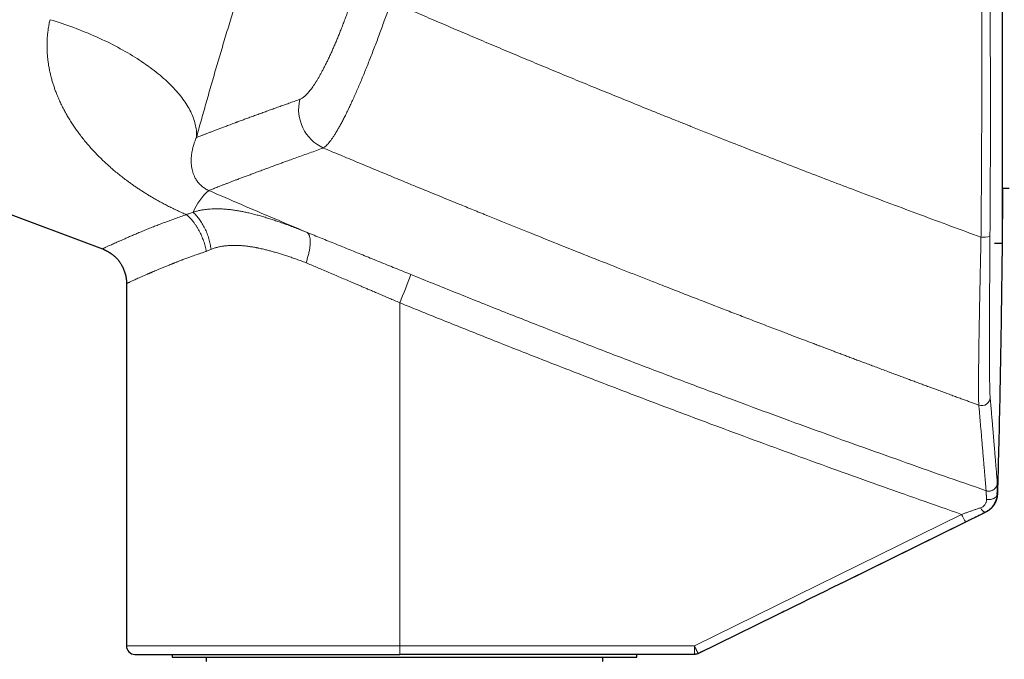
# Model space of a CAD drawing. Header units: millimetres. Extents: x 8 to 974, y 12 to 621.
# Tile 7 of 52: x 215 to 285, y 526 to 572. Entities that reach past the tile are written whole.
import ezdxf

# ---------------------------------------------------------------- set-up
doc = ezdxf.new("R2010")
doc.units = ezdxf.units.MM

msp = doc.modelspace()

# ---------------------------------------------------------------- linework, layer by layer
at = {"color": 7, "linetype": 'Continuous', "lineweight": 30}
for p, q in [((284.897, 584.679), (284.897, 555.679)), ((193.231, 565.643), (220.987, 555.265)), ((284.897, 559.579), (285.397, 559.579)), ((284.349, 555.679), (284.897, 555.679)), ((284.349, 555.679), (284.897, 555.679)), ((222.697, 552.8), (222.697, 527.068)), ((284.544, 537.876), (284.534, 537.872)), ((273.525, 531.557), (283.706, 536.567)), ((263.31, 526.53), (268.846, 529.256)), ((263.998, 526.869), (263.31, 526.53)), ((225.947, 526.468), (225.947, 526.268)), ((225.947, 526.268), (258.947, 526.268)), ((228.359, 526.268), (228.359, 525.968)), ((263.045, 526.468), (242.113, 526.468)), ((256.534, 525.968), (256.534, 526.268)), ((258.947, 526.268), (258.947, 526.468)), ((263.31, 526.53), (263.31, 526.53))]:
    msp.add_line(p, q, dxfattribs=at)
at = {"color": 8, "linetype": 'Continuous', "lineweight": 0}
for p, q in [((228.365, 555.084), (228.7, 555.233)), ((242.102, 527.068), (242.102, 551.435)), ((282.012, 536.412), (263.034, 527.068)), ((283.7, 536.569), (283.709, 536.572)), ((268.846, 529.256), (282.288, 535.874)), ((222.697, 527.068), (242.102, 527.068)), ((242.102, 527.068), (263.034, 527.068))]:
    msp.add_line(p, q, dxfattribs=at)
at = {"color": 8, "linetype": 'Continuous', "lineweight": 0, "flags": 128}
for points in [[(217.268, 571.536), (217.482, 571.471), (217.695, 571.404), (217.907, 571.335), (218.119, 571.265), (218.329, 571.194), (218.539, 571.121), (218.748, 571.046), (218.955, 570.97), (219.162, 570.893), (219.367, 570.814), (219.571, 570.733), (219.773, 570.652), (219.974, 570.569), (220.174, 570.485), (220.372, 570.399), (220.569, 570.312), (220.764, 570.224), (220.957, 570.135), (221.148, 570.044), (221.338, 569.953), (221.526, 569.86), (221.711, 569.766), (221.895, 569.671), (222.077, 569.575), (222.257, 569.478), (222.434, 569.38), (222.61, 569.28), (222.783, 569.18), (222.954, 569.08), (223.122, 568.978), (223.288, 568.875), (223.452, 568.772), (223.613, 568.667), (223.772, 568.562), (223.928, 568.457), (224.081, 568.35), (224.232, 568.243), (224.38, 568.135), (224.525, 568.027), (224.668, 567.918), (224.807, 567.809), (224.944, 567.699), (225.077, 567.588), (225.208, 567.478), (225.336, 567.366), (225.46, 567.255), (225.582, 567.143), (225.7, 567.031), (225.815, 566.918), (225.927, 566.805), (226.036, 566.692), (226.142, 566.579), (226.244, 566.466), (226.343, 566.353), (226.439, 566.239), (226.531, 566.126), (226.619, 566.012), (226.705, 565.899), (226.787, 565.785), (226.865, 565.672), (226.94, 565.559), (227.011, 565.446), (227.079, 565.333), (227.143, 565.221), (227.204, 565.108), (227.261, 564.996), (227.314, 564.885), (227.364, 564.773), (227.41, 564.663), (227.452, 564.552), (227.491, 564.442), (227.526, 564.333), (227.557, 564.224), (227.585, 564.115), (227.609, 564.008), (227.629, 563.9), (227.645, 563.794), (227.658, 563.688), (227.667, 563.583), (227.672, 563.479), (227.673, 563.375), (227.671, 563.272), (227.665, 563.17)], [(284.534, 537.872), (284.531, 537.837), (284.524, 537.802), (284.513, 537.768), (284.498, 537.735), (284.479, 537.703), (284.457, 537.671), (284.431, 537.642), (284.402, 537.614), (284.369, 537.588), (284.334, 537.563), (284.296, 537.542), (284.256, 537.522), (284.213, 537.505), (284.169, 537.49), (284.123, 537.478), (284.076, 537.469), (284.028, 537.463), (283.979, 537.459), (283.93, 537.459), (283.881, 537.461), (283.832, 537.466), (283.784, 537.474)], [(283.346, 536.878), (283.371, 536.839), (283.396, 536.802), (283.421, 536.766), (283.446, 536.733), (283.471, 536.703), (283.496, 536.675), (283.521, 536.649), (283.545, 536.627), (283.568, 536.608), (283.591, 536.592), (283.612, 536.58), (283.633, 536.571), (283.652, 536.565), (283.669, 536.563), (283.686, 536.564), (283.7, 536.569)]]:
    msp.add_lwpolyline(points, dxfattribs=at)
at = {"color": 8, "linetype": 'Continuous', "lineweight": 0}
for centre, radius, start, end in [((237.978, 565.186), 3.055, 167.01245, 244.82718), ((231.353, 556.191), 4.272, 131.16241, 156.929), ((283.56, 557.67), 1.588, 263.77491, 287.03018), ((208.298, 565.716), 36.697, 337.0978, 340.46891), ((283.439, 544.728), 0.6, 250.00934, 358.17599), ((290.302, 540.315), 9.163, 205.21181, 208.99376), ((251.179, 526.927), 9.078, 179.10571, 182.89399), ((271.163, 526.91), 8.13, 178.88487, 183.11482)]:
    msp.add_arc(centre, radius, start, end, dxfattribs=at)
at = {"color": 7, "linetype": 'Continuous', "lineweight": 30}
msp.add_arc((223.297, 527.068), 0.6, 180, 270, dxfattribs=at)
at = {"color": 8, "linetype": 'Continuous', "lineweight": 0}
for points, knots in [([(240.757, 601.439), (240.693, 601.284), (240.565, 600.975), (240.37, 600.501), (240.174, 600.022), (239.975, 599.535), (239.777, 599.044), (239.577, 598.549), (239.377, 598.051), (239.176, 597.546), (238.971, 597.031), (238.764, 596.506), (238.553, 595.97), (238.341, 595.427), (238.127, 594.877), (237.912, 594.319), (237.695, 593.755), (237.477, 593.184), (237.257, 592.606), (237.037, 592.022), (236.816, 591.433), (236.595, 590.84), (236.375, 590.246), (236.156, 589.651), (235.938, 589.055), (235.719, 588.454), (235.498, 587.845), (235.276, 587.227), (235.053, 586.603), (234.831, 585.975), (234.608, 585.345), (234.387, 584.712), (234.165, 584.076), (233.945, 583.438), (233.725, 582.797), (233.506, 582.155), (233.287, 581.511), (233.07, 580.866), (232.854, 580.222), (232.641, 579.581), (232.43, 578.942), (232.221, 578.302), (232.011, 577.657), (231.801, 577.009), (231.592, 576.358), (231.384, 575.707), (231.178, 575.056), (230.974, 574.407), (230.771, 573.758), (230.57, 573.109), (230.371, 572.462), (230.174, 571.818), (229.979, 571.176), (229.787, 570.537), (229.598, 569.905), (229.412, 569.28), (229.229, 568.662), (229.049, 568.045), (228.868, 567.426), (228.689, 566.805), (228.512, 566.186), (228.337, 565.571), (228.164, 564.963), (227.995, 564.36), (227.828, 563.761), (227.719, 563.367), (227.665, 563.17)], [0, 0, 0, 0, 0.015859, 0.031662, 0.047416, 0.063127, 0.0788, 0.094162, 0.109499, 0.124817, 0.140122, 0.155732, 0.171339, 0.186951, 0.202573, 0.218211, 0.233871, 0.249559, 0.26531, 0.281027, 0.296716, 0.312385, 0.328038, 0.343403, 0.358765, 0.37413, 0.389558, 0.405271, 0.420959, 0.436628, 0.452283, 0.467932, 0.483579, 0.499231, 0.514875, 0.53051, 0.546144, 0.561781, 0.577428, 0.592811, 0.608215, 0.623646, 0.639052, 0.654755, 0.670449, 0.686138, 0.70183, 0.717528, 0.73324, 0.74897, 0.764728, 0.780462, 0.796176, 0.811878, 0.827571, 0.842983, 0.858398, 0.873821, 0.889386, 0.905241, 0.921068, 0.936873, 0.952663, 0.968444, 0.984221, 1, 1, 1, 1]), ([(283.388, 556.091), (283.392, 556.461), (283.398, 557.202), (283.407, 558.314), (283.415, 559.426), (283.422, 560.539), (283.428, 561.651), (283.433, 562.742), (283.437, 563.812), (283.439, 564.861), (283.442, 565.91), (283.443, 566.959), (283.443, 568.008), (283.443, 569.057), (283.441, 570.106), (283.439, 571.155), (283.436, 572.204), (283.432, 573.247), (283.428, 574.283), (283.422, 575.314), (283.416, 576.344), (283.411, 577.03), (283.409, 577.374)], [0, 0, 0, 0, 0.052434, 0.104813, 0.157143, 0.209431, 0.261684, 0.313907, 0.363125, 0.412328, 0.461522, 0.510711, 0.559901, 0.609098, 0.658307, 0.707532, 0.75678, 0.806055, 0.854482, 0.902945, 0.951449, 1, 1, 1, 1]), ([(284.026, 556.151), (284.028, 556.52), (284.033, 557.256), (284.04, 558.362), (284.045, 559.469), (284.05, 560.575), (284.053, 561.681), (284.056, 562.766), (284.057, 563.83), (284.058, 564.874), (284.058, 565.917), (284.056, 566.96), (284.054, 568.003), (284.051, 569.047), (284.048, 570.09), (284.043, 571.133), (284.037, 572.177), (284.031, 573.214), (284.024, 574.245), (284.016, 575.27), (284.007, 576.294), (284, 576.977), (283.997, 577.318)], [0, 0, 0, 0, 0.0524335, 0.1048119, 0.1571416, 0.2094293, 0.2616813, 0.313904, 0.3631216, 0.4123243, 0.4615175, 0.5107065, 0.5598967, 0.6090934, 0.658302, 0.7075276, 0.7567755, 0.806051, 0.8544786, 0.9029427, 0.9514482, 1, 1, 1, 1]), ([(235.001, 565.873), (235.028, 565.883), (235.081, 565.905), (235.166, 565.953), (235.253, 566.013), (235.344, 566.086), (235.436, 566.172), (235.531, 566.269), (235.627, 566.377), (235.726, 566.498), (235.828, 566.631), (235.933, 566.777), (236.041, 566.935), (236.151, 567.106), (236.263, 567.288), (236.376, 567.481), (236.491, 567.684), (236.606, 567.896), (236.723, 568.119), (236.842, 568.353), (236.962, 568.599), (237.085, 568.855), (237.208, 569.122), (237.331, 569.397), (237.455, 569.678), (237.577, 569.965), (237.699, 570.257), (237.821, 570.557), (237.944, 570.865), (238.067, 571.181), (238.19, 571.504), (238.313, 571.833), (238.435, 572.167), (238.556, 572.505), (238.676, 572.845), (238.793, 573.187), (238.91, 573.532), (238.986, 573.764), (239.024, 573.88)], [0, 0, 0, 0, 0.028147, 0.056242, 0.084324, 0.112432, 0.140532, 0.168027, 0.195471, 0.2229, 0.25035, 0.278398, 0.306355, 0.334259, 0.362149, 0.390221, 0.417853, 0.445414, 0.472941, 0.500475, 0.528555, 0.556589, 0.584618, 0.612683, 0.640686, 0.668054, 0.695402, 0.722768, 0.750188, 0.77809, 0.80595, 0.833806, 0.861697, 0.889725, 0.917287, 0.944828, 0.972386, 1, 1, 1, 1]), ([(236.678, 562.422), (236.707, 562.441), (236.766, 562.479), (236.86, 562.562), (236.96, 562.663), (237.066, 562.784), (237.177, 562.925), (237.293, 563.086), (237.415, 563.266), (237.541, 563.464), (237.672, 563.682), (237.807, 563.918), (237.948, 564.173), (238.092, 564.446), (238.241, 564.736), (238.393, 565.045), (238.55, 565.371), (238.71, 565.715), (238.873, 566.074), (239.039, 566.448), (239.207, 566.836), (239.377, 567.237), (239.549, 567.65), (239.722, 568.075), (239.897, 568.51), (240.073, 568.957), (240.249, 569.413), (240.426, 569.878), (240.604, 570.351), (240.781, 570.832), (240.959, 571.32), (241.136, 571.815), (241.312, 572.315), (241.429, 572.652), (241.487, 572.82)], [0, 0, 0, 0, 0.03103, 0.062059, 0.093091, 0.12413, 0.155179, 0.186241, 0.21732, 0.24842, 0.279544, 0.310698, 0.341887, 0.373119, 0.404403, 0.435747, 0.467165, 0.498669, 0.530181, 0.56162, 0.592999, 0.62433, 0.655623, 0.686887, 0.718133, 0.749369, 0.780604, 0.811847, 0.843106, 0.874391, 0.905712, 0.937079, 0.968504, 1, 1, 1, 1]), ([(241.487, 572.82), (241.933, 572.627), (242.829, 572.238), (244.184, 571.653), (245.558, 571.064), (246.951, 570.47), (248.354, 569.875), (249.768, 569.28), (251.191, 568.683), (252.633, 568.083), (254.094, 567.478), (255.573, 566.87), (257.07, 566.258), (258.586, 565.642), (259.732, 565.179), (260.503, 564.869), (260.893, 564.712), (261.284, 564.556), (261.676, 564.399), (262.062, 564.245), (262.432, 564.097), (263.305, 563.749), (264.606, 563.233), (266.353, 562.546), (268.029, 561.89), (269.723, 561.232), (271.435, 560.572), (273.165, 559.91), (275.019, 559.205), (276.998, 558.459), (279.106, 557.671), (281.238, 556.88), (282.669, 556.355), (283.388, 556.091)], [0, 0, 0, 0, 0.032325, 0.065075, 0.09825, 0.131849, 0.165872, 0.199698, 0.233932, 0.268572, 0.303619, 0.339072, 0.374929, 0.411191, 0.447858, 0.45714, 0.466448, 0.475781, 0.48514, 0.494524, 0.503418, 0.511612, 0.55699, 0.596474, 0.636343, 0.676597, 0.717236, 0.758258, 0.799664, 0.848954, 0.898774, 0.949123, 1, 1, 1, 1]), ([(226.96, 557.691), (226.854, 557.737), (226.64, 557.83), (226.322, 557.975), (226.005, 558.126), (225.691, 558.282), (225.378, 558.443), (225.068, 558.61), (224.763, 558.781), (224.486, 558.942), (224.236, 559.092), (224.009, 559.232), (223.784, 559.376), (223.561, 559.522), (223.339, 559.671), (223.12, 559.824), (222.902, 559.98), (222.657, 560.16), (222.387, 560.366), (222.094, 560.598), (221.806, 560.837), (221.524, 561.081), (221.246, 561.332), (220.977, 561.586), (220.707, 561.852), (220.439, 562.129), (220.172, 562.419), (219.913, 562.716), (219.662, 563.018), (219.427, 563.317), (219.208, 563.612), (219.005, 563.901), (218.81, 564.193), (218.625, 564.488), (218.449, 564.786), (218.281, 565.09), (218.119, 565.403), (217.965, 565.725), (217.821, 566.052), (217.716, 566.315), (217.642, 566.512), (217.595, 566.642), (217.55, 566.772), (217.507, 566.902), (217.466, 567.033), (217.41, 567.22), (217.342, 567.464), (217.269, 567.766), (217.207, 568.067), (217.165, 568.313), (217.136, 568.504), (217.119, 568.638), (217.103, 568.773), (217.089, 568.907), (217.078, 569.042), (217.069, 569.176), (217.058, 569.374), (217.051, 569.635), (217.055, 569.959), (217.072, 570.28), (217.101, 570.599), (217.143, 570.914), (217.197, 571.226), (217.244, 571.433), (217.268, 571.536)], [0, 0, 0, 0, 0.017261, 0.034582, 0.051979, 0.069464, 0.087051, 0.104754, 0.122584, 0.139869, 0.153419, 0.167025, 0.180691, 0.194421, 0.208221, 0.222095, 0.236049, 0.250087, 0.269829, 0.289656, 0.309581, 0.329616, 0.349773, 0.370062, 0.390002, 0.411801, 0.433639, 0.455531, 0.477491, 0.49953, 0.51966, 0.53969, 0.559632, 0.579494, 0.599287, 0.619021, 0.639263, 0.660063, 0.680686, 0.701143, 0.709138, 0.717111, 0.725062, 0.732993, 0.740904, 0.748796, 0.76688, 0.78477, 0.802478, 0.820016, 0.827839, 0.835631, 0.843395, 0.85113, 0.858838, 0.866521, 0.874179, 0.892754, 0.911095, 0.929221, 0.947152, 0.964912, 0.98252, 1, 1, 1, 1]), ([(227.665, 563.17), (227.721, 563.192), (227.834, 563.236), (228.016, 563.306), (228.208, 563.38), (228.41, 563.457), (228.623, 563.539), (228.846, 563.624), (229.082, 563.714), (229.331, 563.808), (229.594, 563.908), (229.837, 563.999), (230.057, 564.081), (230.242, 564.151), (230.373, 564.2), (230.447, 564.227), (230.47, 564.236), (230.493, 564.244), (230.516, 564.253), (230.54, 564.262), (230.65, 564.303), (230.853, 564.378), (231.155, 564.49), (231.467, 564.605), (231.791, 564.723), (232.125, 564.846), (232.471, 564.971), (232.818, 565.097), (233.165, 565.222), (233.513, 565.346), (233.869, 565.473), (234.236, 565.604), (234.613, 565.737), (234.871, 565.827), (235.001, 565.873)], [0, 0, 0, 0, 0.039269, 0.078661, 0.118177, 0.157818, 0.197585, 0.23748, 0.277504, 0.318731, 0.360097, 0.401603, 0.429074, 0.456608, 0.48089, 0.484073, 0.487257, 0.490442, 0.493628, 0.496815, 0.500002, 0.53898, 0.578131, 0.617456, 0.656957, 0.696635, 0.736492, 0.776528, 0.813387, 0.850399, 0.887565, 0.924887, 0.962365, 1, 1, 1, 1]), ([(227.665, 563.17), (227.619, 563.062), (227.526, 562.84), (227.428, 562.52), (227.354, 562.202), (227.308, 561.891), (227.288, 561.587), (227.296, 561.292), (227.327, 561.031), (227.376, 560.805), (227.435, 560.609), (227.511, 560.419), (227.594, 560.256), (227.678, 560.121), (227.756, 560.013), (227.842, 559.909), (227.936, 559.809), (228.039, 559.716), (228.148, 559.63), (228.264, 559.551), (228.375, 559.487), (228.469, 559.44), (228.517, 559.418), (228.541, 559.407)], [0, 0, 0, 0, 0.073439, 0.15008, 0.229125, 0.309909, 0.392386, 0.475531, 0.558148, 0.617956, 0.676689, 0.73408, 0.789486, 0.822641, 0.854139, 0.883715, 0.91092, 0.93534, 0.955603, 0.972935, 0.987474, 0.993913, 1, 1, 1, 1]), ([(228.541, 559.407), (228.581, 559.423), (228.662, 559.454), (228.798, 559.507), (228.945, 559.564), (229.104, 559.626), (229.274, 559.692), (229.454, 559.762), (229.645, 559.835), (229.848, 559.913), (230.063, 559.996), (230.291, 560.083), (230.533, 560.176), (230.786, 560.272), (231.052, 560.372), (231.329, 560.477), (231.618, 560.586), (231.919, 560.698), (232.232, 560.815), (232.557, 560.935), (232.893, 561.059), (233.241, 561.187), (233.601, 561.319), (233.973, 561.455), (234.369, 561.598), (234.792, 561.751), (235.241, 561.912), (235.706, 562.078), (236.183, 562.247), (236.513, 562.364), (236.678, 562.422)], [0, 0, 0, 0, 0.03521, 0.070403, 0.10558, 0.140743, 0.175893, 0.210403, 0.244903, 0.279394, 0.313877, 0.349056, 0.384229, 0.419397, 0.454562, 0.489724, 0.524885, 0.560045, 0.595206, 0.63037, 0.665537, 0.700708, 0.735885, 0.771068, 0.80626, 0.84498, 0.883713, 0.92246, 0.961222, 1, 1, 1, 1]), ([(236.678, 562.422), (236.858, 562.347), (237.221, 562.195), (237.773, 561.965), (238.337, 561.729), (238.915, 561.489), (239.506, 561.243), (240.11, 560.993), (240.709, 560.744), (241.304, 560.499), (241.892, 560.256), (242.491, 560.008), (243.102, 559.757), (243.723, 559.502), (244.382, 559.232), (245.079, 558.946), (245.815, 558.646), (246.477, 558.375), (247.064, 558.136), (247.446, 557.981), (247.705, 557.876), (247.84, 557.821), (247.975, 557.766), (248.109, 557.712), (248.237, 557.66), (249.257, 557.246), (250.944, 556.565), (253.306, 555.618), (255.443, 554.766), (257.025, 554.139), (258.052, 553.734), (258.523, 553.548), (258.994, 553.363), (259.467, 553.177), (259.95, 552.988), (260.664, 552.708), (261.604, 552.34), (262.745, 551.895), (263.86, 551.462), (264.949, 551.04), (266.026, 550.625), (267.092, 550.215), (268.146, 549.81), (269.099, 549.446), (269.953, 549.121), (270.679, 548.844), (271.18, 548.654), (271.453, 548.551), (271.526, 548.523), (271.589, 548.499), (271.649, 548.477), (271.709, 548.454), (271.823, 548.41), (271.996, 548.345), (272.231, 548.256), (272.48, 548.162), (272.741, 548.063), (273.016, 547.96), (273.303, 547.851), (273.604, 547.738), (273.918, 547.62), (274.244, 547.497), (274.584, 547.369), (274.936, 547.237), (275.3, 547.101), (275.674, 546.961), (276.059, 546.817), (276.456, 546.668), (276.851, 546.521), (277.235, 546.378), (277.6, 546.242), (277.953, 546.111), (278.296, 545.983), (278.632, 545.859), (278.96, 545.737), (279.28, 545.618), (279.627, 545.49), (279.997, 545.354), (280.388, 545.209), (280.767, 545.07), (281.131, 544.935), (281.483, 544.806), (281.814, 544.684), (282.127, 544.57), (282.421, 544.462), (282.703, 544.359), (282.972, 544.26), (283.148, 544.196), (283.234, 544.164)], [0, 0, 0, 0, 0.011691, 0.023663, 0.035916, 0.04845, 0.061265, 0.07436, 0.087737, 0.100245, 0.11299, 0.12597, 0.139187, 0.152639, 0.166328, 0.18194, 0.197847, 0.214051, 0.224908, 0.235894, 0.238792, 0.2417, 0.244616, 0.247541, 0.250405, 0.252898, 0.313604, 0.359594, 0.405586, 0.451579, 0.461698, 0.471817, 0.481936, 0.492055, 0.502309, 0.51302, 0.538067, 0.562831, 0.58644, 0.609785, 0.632867, 0.655686, 0.678242, 0.700535, 0.716845, 0.733012, 0.747119, 0.748959, 0.750527, 0.751769, 0.753035, 0.754323, 0.755634, 0.760377, 0.7654, 0.770703, 0.776286, 0.78215, 0.788294, 0.794717, 0.801407, 0.808375, 0.815622, 0.823148, 0.830953, 0.838891, 0.847097, 0.855573, 0.864318, 0.872353, 0.880148, 0.887625, 0.894939, 0.90209, 0.909079, 0.915905, 0.922568, 0.9312, 0.939542, 0.947595, 0.955359, 0.962834, 0.97002, 0.97653, 0.982783, 0.988779, 0.994518, 1, 1, 1, 1]), ([(228.541, 559.407), (229.315, 559.073), (230.863, 558.406), (233.19, 557.413), (234.744, 556.757), (235.521, 556.429)], [0, 0, 0, 0, 0.333364, 0.666694, 1, 1, 1, 1]), ([(227.422, 557.865), (227.501, 557.888), (227.657, 557.935), (227.896, 557.99), (228.137, 558.035), (228.381, 558.068), (228.627, 558.092), (228.874, 558.105), (229.122, 558.109), (229.383, 558.104), (229.656, 558.089), (229.942, 558.064), (230.23, 558.03), (230.519, 557.987), (230.809, 557.936), (231.1, 557.878), (231.404, 557.81), (231.72, 557.733), (232.049, 557.646), (232.379, 557.552), (232.709, 557.453), (233.038, 557.348), (233.369, 557.238), (233.71, 557.119), (234.063, 556.992), (234.427, 556.857), (234.791, 556.718), (235.155, 556.575), (235.399, 556.478), (235.521, 556.429)], [0, 0, 0, 0, 0.034461, 0.068676, 0.102645, 0.136359, 0.16981, 0.20298, 0.235851, 0.268401, 0.305234, 0.341751, 0.377998, 0.414016, 0.449839, 0.485503, 0.521034, 0.560618, 0.599925, 0.638977, 0.677793, 0.716391, 0.754785, 0.792987, 0.834799, 0.876401, 0.917799, 0.958998, 1, 1, 1, 1]), ([(220.987, 555.265), (220.987, 555.265), (220.984, 555.264), (220.993, 555.268), (221.016, 555.279), (221.056, 555.298), (221.111, 555.323), (221.182, 555.356), (221.268, 555.396), (221.37, 555.443), (221.487, 555.497), (221.619, 555.557), (221.766, 555.624), (221.93, 555.698), (222.11, 555.777), (222.307, 555.864), (222.529, 555.962), (222.778, 556.071), (223.055, 556.19), (223.349, 556.316), (223.66, 556.447), (223.988, 556.583), (224.332, 556.722), (224.683, 556.861), (225.038, 556.999), (225.396, 557.135), (225.767, 557.273), (226.152, 557.411), (226.548, 557.551), (226.823, 557.644), (226.96, 557.691)], [0, 0, 0, 0, 0.00027, 0.035319, 0.070308, 0.105255, 0.140177, 0.175093, 0.210012, 0.244895, 0.279749, 0.314594, 0.349451, 0.384538, 0.419964, 0.455747, 0.491904, 0.532944, 0.57383, 0.614586, 0.655236, 0.695806, 0.736319, 0.776801, 0.813904, 0.85102, 0.888168, 0.925369, 0.96264, 1, 1, 1, 1]), ([(227.422, 557.865), (227.345, 557.839), (227.189, 557.787), (227.037, 557.723), (226.96, 557.691)], [0, 0, 0, 0, 0.495912, 1, 1, 1, 1]), ([(228.365, 555.084), (228.353, 555.145), (228.331, 555.269), (228.287, 555.454), (228.235, 555.64), (228.176, 555.826), (228.108, 556.009), (228.034, 556.189), (227.953, 556.365), (227.865, 556.537), (227.77, 556.705), (227.669, 556.869), (227.561, 557.027), (227.448, 557.177), (227.331, 557.319), (227.21, 557.452), (227.087, 557.577), (227.003, 557.653), (226.96, 557.691)], [0, 0, 0, 0, 0.0608896, 0.1224949, 0.1847267, 0.2474899, 0.3106842, 0.3730687, 0.4356659, 0.4983713, 0.5610794, 0.6249602, 0.6886231, 0.7519593, 0.8148633, 0.8772343, 0.9389765, 1, 1, 1, 1]), ([(228.7, 555.233), (228.691, 555.295), (228.674, 555.42), (228.639, 555.608), (228.597, 555.796), (228.546, 555.984), (228.487, 556.171), (228.421, 556.355), (228.347, 556.536), (228.266, 556.712), (228.178, 556.884), (228.084, 557.049), (227.985, 557.206), (227.88, 557.356), (227.771, 557.498), (227.658, 557.63), (227.542, 557.753), (227.462, 557.828), (227.422, 557.865)], [0, 0, 0, 0, 0.060594, 0.121929, 0.183915, 0.246453, 0.30944, 0.372769, 0.436327, 0.5, 0.563674, 0.627232, 0.69056, 0.753548, 0.816086, 0.878071, 0.939406, 1, 1, 1, 1]), ([(235.521, 556.429), (235.535, 556.42), (235.564, 556.402), (235.603, 556.362), (235.639, 556.313), (235.67, 556.253), (235.696, 556.183), (235.718, 556.102), (235.734, 556.011), (235.745, 555.911), (235.75, 555.801), (235.749, 555.683), (235.742, 555.558), (235.729, 555.426), (235.71, 555.289), (235.686, 555.148), (235.657, 555.004), (235.623, 554.858), (235.584, 554.711), (235.542, 554.565), (235.497, 554.421), (235.464, 554.325), (235.448, 554.278)], [0, 0, 0, 0, 0.046567, 0.094147, 0.142664, 0.192032, 0.242153, 0.292921, 0.344217, 0.395917, 0.447889, 0.5, 0.55211, 0.604082, 0.655782, 0.707078, 0.757846, 0.807968, 0.857336, 0.905853, 0.953433, 1, 1, 1, 1]), ([(235.521, 556.429), (235.689, 556.362), (236.024, 556.227), (236.531, 556.022), (237.039, 555.817), (237.549, 555.611), (238.061, 555.404), (238.574, 555.197), (239.089, 554.988), (239.614, 554.776), (240.148, 554.559), (240.692, 554.338), (241.238, 554.117), (241.785, 553.894), (242.334, 553.671), (242.7, 553.522), (242.883, 553.447)], [0, 0, 0, 0, 0.070706, 0.141175, 0.211441, 0.281534, 0.351488, 0.421335, 0.491105, 0.56083, 0.633861, 0.706912, 0.780018, 0.853212, 0.926529, 1, 1, 1, 1]), ([(283.388, 556.091), (283.383, 555.851), (283.373, 555.372), (283.357, 554.66), (283.343, 553.956), (283.328, 553.263), (283.314, 552.58), (283.301, 551.911), (283.288, 551.258), (283.277, 550.621), (283.265, 550.002), (283.255, 549.404), (283.246, 548.828), (283.237, 548.276), (283.23, 547.75), (283.224, 547.253), (283.219, 546.785), (283.215, 546.349), (283.212, 545.946), (283.211, 545.595), (283.211, 545.291), (283.212, 545.03), (283.214, 544.796), (283.218, 544.592), (283.222, 544.417), (283.227, 544.271), (283.232, 544.2), (283.234, 544.164)], [0, 0, 0, 0, 0.041614, 0.083202, 0.124767, 0.166312, 0.207839, 0.249351, 0.290854, 0.332352, 0.373856, 0.41538, 0.456941, 0.498562, 0.540222, 0.581886, 0.623558, 0.66524, 0.706936, 0.74865, 0.784425, 0.820224, 0.856057, 0.891934, 0.92787, 0.963884, 1, 1, 1, 1]), ([(284.039, 544.709), (284.037, 544.731), (284.034, 544.774), (284.029, 544.855), (284.025, 544.948), (284.02, 545.054), (284.017, 545.172), (284.013, 545.299), (284.01, 545.435), (284.007, 545.578), (284.004, 545.732), (284.001, 545.896), (283.999, 546.072), (283.997, 546.263), (283.995, 546.467), (283.993, 546.682), (283.992, 546.907), (283.991, 547.141), (283.99, 547.319), (283.99, 547.433), (283.99, 547.47), (283.989, 547.495), (283.989, 547.507), (283.989, 547.515), (283.989, 547.525), (283.989, 547.537), (283.989, 547.554), (283.989, 547.58), (283.989, 547.615), (283.989, 547.661), (283.989, 547.719), (283.989, 547.792), (283.989, 547.875), (283.988, 547.966), (283.988, 548.064), (283.988, 548.17), (283.988, 548.286), (283.988, 548.412), (283.988, 548.549), (283.988, 548.697), (283.988, 548.851), (283.989, 549.011), (283.989, 549.177), (283.989, 549.352), (283.99, 549.539), (283.99, 549.736), (283.991, 549.952), (283.991, 550.19), (283.992, 550.451), (283.993, 550.693), (283.994, 550.914), (283.995, 551.057), (283.995, 551.149), (283.995, 551.189), (283.995, 551.229), (283.996, 551.269), (283.996, 551.309), (283.996, 551.35), (283.996, 551.384), (283.997, 551.524), (283.998, 551.772), (284, 552.134), (284.002, 552.496), (284.004, 552.859), (284.006, 553.225), (284.008, 553.595), (284.011, 553.968), (284.013, 554.337), (284.015, 554.702), (284.018, 555.061), (284.02, 555.423), (284.023, 555.786), (284.025, 556.029), (284.026, 556.151)], [0, 0, 0, 0, 0.023546, 0.047047, 0.070509, 0.09394, 0.117345, 0.140729, 0.162761, 0.184781, 0.206792, 0.228796, 0.250795, 0.274122, 0.297446, 0.320769, 0.34409, 0.367412, 0.390733, 0.395043, 0.399353, 0.401144, 0.401844, 0.402652, 0.403567, 0.404589, 0.405718, 0.408432, 0.411617, 0.415272, 0.420906, 0.427384, 0.434707, 0.442875, 0.451189, 0.460226, 0.469988, 0.480475, 0.491686, 0.503621, 0.516277, 0.528508, 0.541341, 0.554778, 0.568817, 0.58346, 0.598707, 0.616501, 0.635054, 0.654368, 0.667532, 0.681028, 0.683718, 0.686421, 0.689137, 0.691866, 0.694607, 0.697362, 0.700035, 0.701523, 0.725689, 0.74986, 0.773172, 0.796489, 0.819814, 0.843145, 0.866484, 0.88983, 0.911849, 0.933876, 0.955909, 0.977951, 1, 1, 1, 1]), ([(235.448, 554.278), (235.335, 554.32), (235.112, 554.404), (234.784, 554.524), (234.463, 554.636), (234.152, 554.742), (233.85, 554.841), (233.556, 554.933), (233.268, 555.019), (232.986, 555.098), (232.711, 555.171), (232.474, 555.229), (232.272, 555.276), (232.149, 555.302), (232.072, 555.318), (232.039, 555.325), (232.007, 555.331), (231.975, 555.337), (231.943, 555.344), (231.912, 555.35), (231.88, 555.356), (231.769, 555.377), (231.58, 555.409), (231.317, 555.447), (231.061, 555.476), (230.812, 555.497), (230.571, 555.509), (230.336, 555.513), (230.096, 555.508), (229.852, 555.492), (229.604, 555.464), (229.365, 555.425), (229.134, 555.373), (228.912, 555.311), (228.77, 555.259), (228.7, 555.233)], [0, 0, 0, 0, 0.046632, 0.092194, 0.136694, 0.180138, 0.222532, 0.263885, 0.304204, 0.344533, 0.383792, 0.421992, 0.446631, 0.470817, 0.475516, 0.480196, 0.48486, 0.489507, 0.494136, 0.498748, 0.503343, 0.507921, 0.547447, 0.586188, 0.624169, 0.661414, 0.69795, 0.733805, 0.769007, 0.809293, 0.848787, 0.887544, 0.925624, 0.963087, 1, 1, 1, 1]), ([(222.697, 552.8), (222.697, 552.8), (222.694, 552.799), (222.703, 552.803), (222.722, 552.813), (222.759, 552.83), (222.809, 552.853), (222.874, 552.884), (222.955, 552.921), (223.05, 552.965), (223.162, 553.016), (223.289, 553.073), (223.433, 553.138), (223.592, 553.208), (223.768, 553.286), (223.961, 553.371), (224.113, 553.437), (224.215, 553.482), (224.26, 553.501), (224.306, 553.521), (224.352, 553.541), (224.4, 553.562), (224.449, 553.582), (224.498, 553.604), (224.585, 553.641), (224.714, 553.696), (224.901, 553.775), (225.113, 553.864), (225.352, 553.962), (225.601, 554.064), (225.781, 554.136), (225.881, 554.175), (225.9, 554.183), (225.92, 554.191), (225.939, 554.198), (225.956, 554.205), (225.979, 554.214), (226.017, 554.229), (226.074, 554.252), (226.143, 554.279), (226.221, 554.31), (226.31, 554.345), (226.411, 554.384), (226.52, 554.427), (226.64, 554.473), (226.768, 554.521), (226.905, 554.572), (227.05, 554.626), (227.206, 554.683), (227.373, 554.743), (227.55, 554.806), (227.737, 554.871), (227.935, 554.94), (228.145, 555.011), (228.29, 555.059), (228.365, 555.084)], [0, 0, 0, 0, 0.000278, 0.034039, 0.068036, 0.102273, 0.136757, 0.171491, 0.206482, 0.241734, 0.277252, 0.313041, 0.349105, 0.38545, 0.422078, 0.458996, 0.496207, 0.503681, 0.51121, 0.518793, 0.526432, 0.534125, 0.541873, 0.549675, 0.557533, 0.582586, 0.608181, 0.639361, 0.671313, 0.704038, 0.735532, 0.737869, 0.740209, 0.742553, 0.744901, 0.747252, 0.748485, 0.753337, 0.760609, 0.768696, 0.777599, 0.788042, 0.799421, 0.811735, 0.824985, 0.839171, 0.853735, 0.869169, 0.885473, 0.902647, 0.920691, 0.93926, 0.958667, 0.978914, 1, 1, 1, 1]), ([(235.448, 554.278), (235.57, 554.226), (235.818, 554.12), (236.195, 553.96), (236.581, 553.795), (236.976, 553.627), (237.38, 553.455), (237.792, 553.279), (238.207, 553.102), (238.558, 552.952), (238.845, 552.829), (239.075, 552.731), (239.314, 552.628), (239.564, 552.521), (239.825, 552.41), (240.096, 552.294), (240.386, 552.169), (240.698, 552.036), (241.032, 551.893), (241.377, 551.745), (241.736, 551.592), (241.979, 551.488), (242.102, 551.435)], [0, 0, 0, 0, 0.05723, 0.115498, 0.174804, 0.23515, 0.296534, 0.358957, 0.42242, 0.484113, 0.516927, 0.551212, 0.586967, 0.624193, 0.66289, 0.703058, 0.744696, 0.792197, 0.841478, 0.892539, 0.94538, 1, 1, 1, 1]), ([(242.883, 553.447), (243.963, 553.011), (246.121, 552.137), (249.366, 550.843), (252.616, 549.563), (255.871, 548.296), (259.132, 547.044), (262.398, 545.805), (265.578, 544.613), (268.672, 543.469), (271.679, 542.37), (274.691, 541.282), (277.707, 540.206), (280.726, 539.141), (282.743, 538.441), (283.751, 538.091)], [0, 0, 0, 0, 0.079999, 0.159998, 0.239997, 0.319997, 0.399996, 0.479996, 0.559996, 0.633329, 0.706663, 0.779997, 0.853331, 0.926665, 1, 1, 1, 1]), ([(242.102, 551.435), (243.155, 551.009), (245.26, 550.157), (248.425, 548.894), (251.596, 547.644), (254.773, 546.407), (257.955, 545.183), (261.143, 543.971), (264.249, 542.806), (267.271, 541.686), (270.209, 540.609), (273.153, 539.543), (276.101, 538.488), (279.054, 537.443), (281.026, 536.756), (282.012, 536.412)], [0, 0, 0, 0, 0.079879, 0.159774, 0.239687, 0.319619, 0.399571, 0.479545, 0.559542, 0.632894, 0.706268, 0.779664, 0.853084, 0.926529, 1, 1, 1, 1]), ([(283.234, 544.164), (283.246, 544.022), (283.271, 543.739), (283.306, 543.331), (283.34, 542.937), (283.373, 542.557), (283.405, 542.191), (283.435, 541.839), (283.463, 541.511), (283.489, 541.205), (283.513, 540.919), (283.536, 540.646), (283.559, 540.384), (283.58, 540.135), (283.6, 539.897), (283.619, 539.67), (283.637, 539.456), (283.654, 539.254), (283.67, 539.063), (283.685, 538.884), (283.699, 538.72), (283.711, 538.571), (283.722, 538.435), (283.733, 538.309), (283.743, 538.193), (283.748, 538.125), (283.751, 538.091)], [0, 0, 0, 0, 0.044854, 0.089695, 0.134524, 0.179343, 0.224152, 0.268953, 0.313747, 0.354803, 0.395854, 0.436903, 0.477949, 0.518993, 0.560038, 0.601082, 0.642128, 0.683176, 0.724227, 0.765282, 0.806341, 0.84506, 0.883784, 0.922515, 0.961254, 1, 1, 1, 1]), ([(284.547, 538.641), (284.544, 538.681), (284.538, 538.76), (284.527, 538.897), (284.514, 539.047), (284.501, 539.211), (284.486, 539.389), (284.471, 539.581), (284.454, 539.781), (284.437, 539.989), (284.42, 540.202), (284.401, 540.427), (284.381, 540.664), (284.361, 540.912), (284.339, 541.173), (284.316, 541.445), (284.292, 541.729), (284.268, 542.025), (284.242, 542.333), (284.215, 542.653), (284.187, 542.978), (284.159, 543.308), (284.131, 543.642), (284.101, 543.987), (284.071, 544.341), (284.05, 544.586), (284.039, 544.709)], [0, 0, 0, 0, 0.0448294, 0.0896482, 0.1344576, 0.1792588, 0.2240528, 0.2688408, 0.313624, 0.354672, 0.3957178, 0.4367623, 0.4778063, 0.5188509, 0.5598968, 0.600945, 0.6419964, 0.6830519, 0.7241123, 0.7651785, 0.8062516, 0.8449846, 0.8837252, 0.9224741, 0.9612321, 1, 1, 1, 1]), ([(283.751, 538.091), (283.771, 538.085), (283.811, 538.072), (283.876, 538.061), (283.943, 538.056), (284.014, 538.06), (284.085, 538.072), (284.156, 538.093), (284.225, 538.124), (284.29, 538.163), (284.349, 538.21), (284.402, 538.264), (284.447, 538.322), (284.484, 538.385), (284.512, 538.449), (284.532, 538.514), (284.544, 538.578), (284.546, 538.62), (284.547, 538.641)], [0, 0, 0, 0, 0.055087, 0.112817, 0.173024, 0.235462, 0.299808, 0.365663, 0.432564, 0.5, 0.567436, 0.634337, 0.700192, 0.764538, 0.826976, 0.887183, 0.944913, 1, 1, 1, 1]), ([(284.534, 537.872), (284.535, 537.915), (284.537, 537.999), (284.54, 538.113), (284.541, 538.196), (284.543, 538.254), (284.543, 538.291), (284.544, 538.326), (284.545, 538.359), (284.545, 538.39), (284.546, 538.43), (284.547, 538.477), (284.547, 538.527), (284.548, 538.57), (284.548, 538.604), (284.548, 538.63), (284.548, 538.637), (284.547, 538.641)], [0, 0, 0, 0, 0.094025, 0.187586, 0.280797, 0.317349, 0.35387, 0.390366, 0.426844, 0.46331, 0.49977, 0.574727, 0.652933, 0.734457, 0.819391, 0.907854, 1, 1, 1, 1]), ([(284.534, 537.872), (284.532, 537.826), (284.527, 537.735), (284.504, 537.6), (284.477, 537.494), (284.451, 537.416), (284.432, 537.364), (284.411, 537.314), (284.389, 537.266), (284.366, 537.219), (284.341, 537.174), (284.3, 537.105), (284.239, 537.014), (284.15, 536.906), (284.05, 536.805), (283.941, 536.715), (283.825, 536.635), (283.741, 536.591), (283.7, 536.569)], [0, 0, 0, 0, 0.092343, 0.181489, 0.2671, 0.302639, 0.337451, 0.371515, 0.404812, 0.437327, 0.469044, 0.499952, 0.584458, 0.668854, 0.752887, 0.83628, 0.918746, 1, 1, 1, 1]), ([(283.784, 537.474), (283.782, 537.51), (283.778, 537.582), (283.773, 537.68), (283.769, 537.768), (283.765, 537.846), (283.761, 537.91), (283.759, 537.962), (283.756, 538.004), (283.755, 538.037), (283.753, 538.063), (283.752, 538.082), (283.751, 538.088), (283.751, 538.091)], [0, 0, 0, 0, 0.101414, 0.202009, 0.301968, 0.401474, 0.500713, 0.583352, 0.666055, 0.748941, 0.832137, 0.915777, 1, 1, 1, 1]), ([(283.784, 537.474), (283.784, 537.446), (283.785, 537.39), (283.769, 537.304), (283.74, 537.218), (283.695, 537.135), (283.634, 537.057), (283.556, 536.986), (283.46, 536.923), (283.385, 536.893), (283.346, 536.878)], [0, 0, 0, 0, 0.122471, 0.244597, 0.366192, 0.487533, 0.609523, 0.733826, 0.862917, 1, 1, 1, 1]), ([(282.012, 536.412), (282.088, 536.439), (282.239, 536.491), (282.464, 536.57), (282.687, 536.648), (282.909, 536.726), (283.129, 536.802), (283.274, 536.853), (283.346, 536.878)], [0, 0, 0, 0, 0.167745, 0.334728, 0.50118, 0.667356, 0.83353, 1, 1, 1, 1]), ([(282.288, 535.874), (282.368, 535.913), (282.528, 535.992), (282.766, 536.109), (283.003, 536.226), (283.238, 536.342), (283.471, 536.456), (283.624, 536.532), (283.7, 536.569)], [0, 0, 0, 0, 0.16722, 0.333773, 0.499975, 0.666165, 0.832709, 1, 1, 1, 1]), ([(263.034, 527.068), (263.036, 527.066), (263.039, 527.06), (263.043, 527.05), (263.047, 527.042), (263.052, 527.033), (263.056, 527.024), (263.061, 527.015), (263.066, 527.003), (263.073, 526.989), (263.082, 526.972), (263.092, 526.951), (263.104, 526.927), (263.12, 526.896), (263.133, 526.87), (263.142, 526.85), (263.148, 526.839), (263.154, 526.827), (263.161, 526.814), (263.167, 526.8), (263.174, 526.786), (263.187, 526.762), (263.204, 526.728), (263.219, 526.698), (263.229, 526.679), (263.232, 526.672), (263.236, 526.665), (263.24, 526.658), (263.244, 526.65), (263.248, 526.642), (263.255, 526.629), (263.264, 526.611), (263.276, 526.587), (263.288, 526.565), (263.299, 526.546), (263.307, 526.532), (263.309, 526.531), (263.31, 526.53)], [0, 0, 0, 0, 0.00918, 0.0209494, 0.0326882, 0.0405991, 0.0526424, 0.0644717, 0.0732562, 0.092585, 0.1165833, 0.1344058, 0.1654841, 0.2040464, 0.2500901, 0.2638331, 0.278665, 0.2945858, 0.3115955, 0.3296943, 0.3488819, 0.3691585, 0.4305129, 0.5000918, 0.5113663, 0.5233682, 0.5360976, 0.5495545, 0.5637389, 0.5786508, 0.5942902, 0.6410405, 0.6932888, 0.7593275, 0.8324607, 0.9126857, 1, 1, 1, 1])]:
    msp.add_open_spline(points, degree=3, knots=knots, dxfattribs=at)
at = {"color": 7, "linetype": 'Continuous', "lineweight": 30}
for points, knots in [([(284.578, 537.905), (284.606, 538.944), (284.665, 541.144), (284.741, 544.505), (284.808, 547.988), (284.863, 551.471), (284.906, 554.954), (284.931, 557.657), (284.939, 559.198), (284.941, 559.579)], [0, 0, 0, 0, 0.143896, 0.304578, 0.465266, 0.625957, 0.78665, 0.947338, 1, 1, 1, 1]), ([(220.983, 555.266), (221.036, 555.246), (221.14, 555.205), (221.287, 555.133), (221.422, 555.057), (221.545, 554.978), (221.656, 554.898), (221.751, 554.822), (221.831, 554.752), (221.899, 554.689), (221.958, 554.629), (222.01, 554.573), (222.056, 554.522), (222.098, 554.472), (222.143, 554.415), (222.194, 554.348), (222.252, 554.266), (222.312, 554.172), (222.374, 554.066), (222.435, 553.947), (222.491, 553.823), (222.542, 553.694), (222.586, 553.561), (222.624, 553.42), (222.656, 553.271), (222.68, 553.114), (222.694, 552.956), (222.696, 552.851), (222.696, 552.8)], [0, 0, 0, 0, 0.053574, 0.10478, 0.153376, 0.199154, 0.241938, 0.281583, 0.312977, 0.341919, 0.368363, 0.392274, 0.413624, 0.432804, 0.453671, 0.481355, 0.512627, 0.547465, 0.585829, 0.627657, 0.672859, 0.714202, 0.75784, 0.803658, 0.851518, 0.901259, 0.952701, 1, 1, 1, 1]), ([(283.75, 536.59), (283.757, 536.594), (283.772, 536.603), (283.793, 536.616), (283.813, 536.628), (283.832, 536.64), (283.851, 536.651), (283.867, 536.662), (283.884, 536.672), (283.899, 536.682), (283.913, 536.692), (283.926, 536.701), (283.938, 536.709), (283.949, 536.716), (283.959, 536.723), (283.967, 536.729), (283.975, 536.735), (283.981, 536.739), (283.987, 536.743), (283.992, 536.747), (283.995, 536.75), (284.002, 536.754), (284.011, 536.762), (284.025, 536.772), (284.041, 536.785), (284.058, 536.798), (284.076, 536.813), (284.095, 536.83), (284.115, 536.848), (284.137, 536.869), (284.161, 536.893), (284.188, 536.921), (284.216, 536.952), (284.247, 536.988), (284.278, 537.028), (284.31, 537.071), (284.341, 537.118), (284.373, 537.169), (284.404, 537.224), (284.432, 537.281), (284.459, 537.339), (284.483, 537.399), (284.505, 537.463), (284.525, 537.53), (284.542, 537.6), (284.556, 537.673), (284.566, 537.748), (284.573, 537.826), (284.577, 537.877), (284.578, 537.904)], [0, 0, 0, 0, 0.048098, 0.094044, 0.137836, 0.179472, 0.21895, 0.25627, 0.291428, 0.325942, 0.358081, 0.387844, 0.415228, 0.440233, 0.462857, 0.482231, 0.499432, 0.514461, 0.527317, 0.538452, 0.547232, 0.555079, 0.580583, 0.604169, 0.625851, 0.645646, 0.663576, 0.679673, 0.693971, 0.706496, 0.717388, 0.726889, 0.735353, 0.743279, 0.751266, 0.759902, 0.769659, 0.780869, 0.793754, 0.808462, 0.823274, 0.839685, 0.857735, 0.877456, 0.898875, 0.921588, 0.945987, 0.972112, 1, 1, 1, 1]), ([(284.541, 537.875), (284.542, 537.885), (284.544, 537.905), (284.545, 537.925), (284.545, 537.935)], [0, 0, 0, 0, 0.499965, 1, 1, 1, 1]), ([(284.545, 537.935), (284.552, 537.931), (284.566, 537.925), (284.575, 537.914), (284.58, 537.908), (284.578, 537.905), (284.578, 537.905)], [0, 0, 0, 0, 0.331995, 0.66399, 0.995985, 1, 1, 1, 1]), ([(283.74, 536.584), (283.739, 536.584), (283.735, 536.583), (283.724, 536.578), (283.714, 536.574), (283.709, 536.572)], [0, 0, 0, 0, 0.33249, 0.698874, 1, 1, 1, 1]), ([(268.846, 529.256), (269.211, 529.435), (269.974, 529.811), (271.133, 530.381), (272.323, 530.966), (273.114, 531.355), (273.51, 531.55)], [0, 0, 0, 0, 0.233881, 0.488621, 0.743998, 1, 1, 1, 1]), ([(223.297, 526.468), (223.298, 526.468), (223.3, 526.468), (223.315, 526.468), (223.34, 526.468), (223.374, 526.468), (223.415, 526.468), (223.461, 526.468), (223.509, 526.468), (223.563, 526.468), (223.625, 526.468), (223.705, 526.468), (223.809, 526.468), (223.941, 526.468), (224.087, 526.468), (224.247, 526.468), (224.422, 526.468), (224.585, 526.468), (224.728, 526.468), (224.846, 526.468), (224.969, 526.468), (225.096, 526.468), (225.228, 526.468), (225.364, 526.468), (225.521, 526.468), (225.703, 526.468), (225.911, 526.468), (226.128, 526.468), (226.342, 526.468), (226.553, 526.468), (226.76, 526.468), (226.972, 526.468), (227.189, 526.468), (227.411, 526.468), (227.653, 526.468), (227.915, 526.468), (228.198, 526.468), (228.489, 526.468), (228.8, 526.468), (229.134, 526.468), (229.489, 526.468), (229.852, 526.468), (230.223, 526.468), (230.602, 526.468), (230.989, 526.468), (231.384, 526.468), (231.751, 526.468), (232.086, 526.468), (232.389, 526.468), (232.694, 526.468), (233.003, 526.468), (233.315, 526.468), (233.648, 526.468), (234.004, 526.468), (234.384, 526.468), (234.767, 526.468), (235.115, 526.468), (235.423, 526.468), (235.693, 526.468), (235.963, 526.468), (236.235, 526.468), (236.508, 526.468), (236.782, 526.468), (237.057, 526.468), (237.358, 526.468), (237.683, 526.468), (238.035, 526.468), (238.387, 526.468), (238.734, 526.468), (239.131, 526.468), (239.579, 526.468), (240.083, 526.468), (240.588, 526.468), (241.095, 526.468), (241.603, 526.468), (241.943, 526.468), (242.113, 526.468)], [0, 0, 0, 0, 0.014667, 0.029309, 0.043936, 0.058554, 0.073171, 0.08466, 0.096157, 0.107665, 0.119337, 0.131538, 0.149663, 0.167763, 0.185853, 0.203948, 0.222062, 0.240208, 0.250522, 0.260822, 0.27111, 0.281389, 0.291662, 0.301931, 0.312198, 0.32632, 0.34045, 0.354598, 0.368769, 0.381051, 0.393314, 0.405561, 0.417797, 0.430027, 0.442254, 0.456668, 0.471092, 0.485533, 0.5, 0.516445, 0.532857, 0.549247, 0.565624, 0.582001, 0.598387, 0.614793, 0.63123, 0.643262, 0.655274, 0.667272, 0.67926, 0.691241, 0.70322, 0.717341, 0.731472, 0.74562, 0.75979, 0.769501, 0.779199, 0.788888, 0.798568, 0.808243, 0.817914, 0.827584, 0.837255, 0.849417, 0.861589, 0.873774, 0.88583, 0.89735, 0.914468, 0.931566, 0.948656, 0.965751, 0.982861, 1, 1, 1, 1])]:
    msp.add_open_spline(points, degree=3, knots=knots, dxfattribs=at)
msp.add_open_spline([(263.31, 526.53), (263.289, 526.521), (263.247, 526.502), (263.181, 526.483), (263.113, 526.471), (263.067, 526.469), (263.045, 526.468)], degree=3, dxfattribs=at)

doc.saveas('drawing.dxf')
